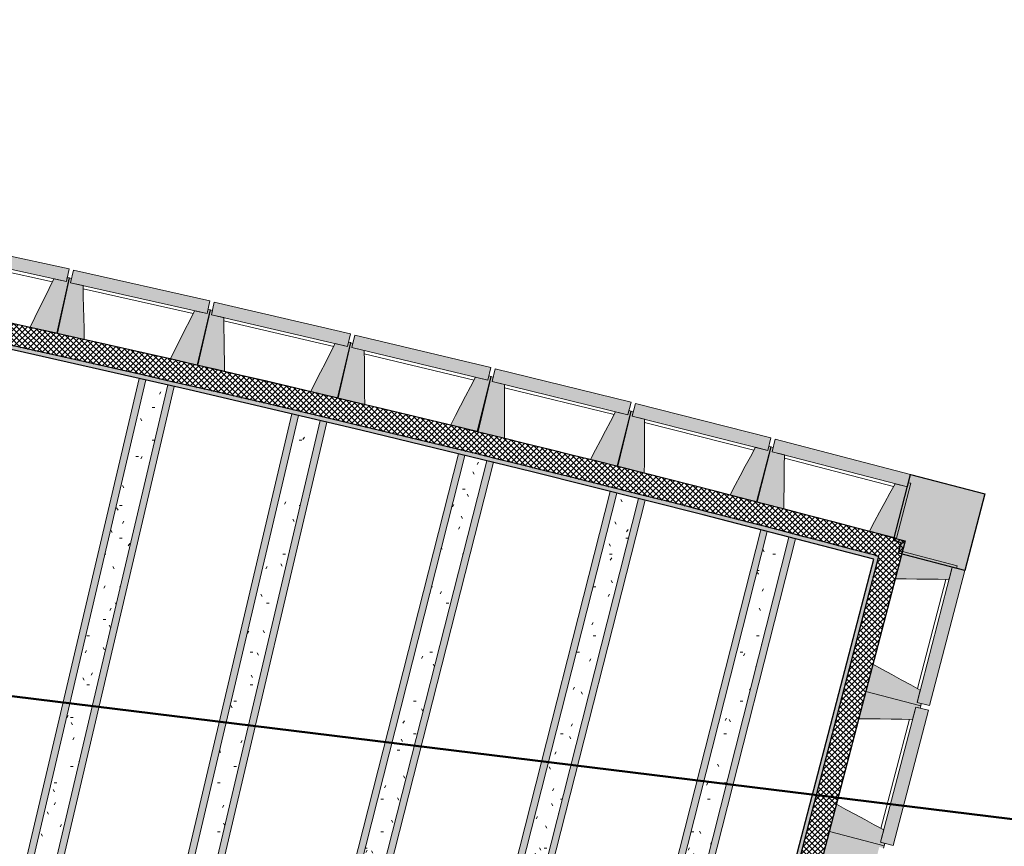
# Model space of a CAD drawing. Header units: centimetres. Extents: x -3137 to 8943, y -3619 to 550.
# Tile 47 of 47: x 7690 to 8303, y -2061 to -1547. Entities that reach past the tile are written whole.
import ezdxf

# ---------------------------------------------------------------- set-up
doc = ezdxf.new("R2010")
doc.units = ezdxf.units.CM
for name, color, linetype, lineweight in [('0-1', 7, 'Continuous', 5), ('ANNOTATIONS-6', 7, 'Continuous', 18), ('ANNOTATIONS-7', 7, 'Continuous', 50), ('HACHURE_C-5', 7, 'Continuous', 18), ('MUR', 7, 'Continuous', 25), ('MUR_C', 7, 'Continuous', 25), ('OSSATURE', 7, 'Continuous', 18), ('OSSATURE_C', 7, 'Continuous', 18)]:
    doc.layers.add(name, color=color, linetype=linetype, lineweight=lineweight)
for name, color, linetype, lineweight, true_color in [('HACHURE-1', 7, 'Continuous', 25, 0x787878), ('HACHURE_C-3', 7, 'Continuous', 5, 0xdadada), ('HACHURE_C-4', 7, 'Continuous', 25, 0xdadada), ('MUR-1', 5, 'Continuous', 25, 0x0000ff), ('OSSATURE-4', 7, 'Continuous', 5, 0x787878)]:
    doc.layers.add(name, color=color, linetype=linetype, lineweight=lineweight, true_color=true_color)
pattern_1 = [(45, (0, 0), (-1.767767, 1.767767), []), (135, (0, 0), (-1.767767, -1.767767), [])]
pattern_2 = [(0, (0, 0), (40.64, 10.16), [1.676, -28.804, 1.676, -28.804, -162.56]), (0, (0, 0), (40.64, 10.16), [-60.96, 1.676, -59.284, 1.676, -28.804, -71.12]), (0, (0, 0), (40.64, 10.16), [-152.4, 1.676, -18.644, 1.676, -49.124]), (120, (15.24, 5.08), (-29.118818, 30.115272), [1.676, -28.804, 1.676, -28.804, -162.56]), (120, (15.24, 5.08), (-29.118818, 30.115272), [-60.96, 1.676, -59.284, 1.676, -28.804, -71.12]), (120, (15.24, 5.08), (-29.118818, 30.115272), [-152.4, 1.676, -18.644, 1.676, -49.124]), (240, (20.32, 25.4), (-11.521182, -40.275272), [1.676, -28.804, 1.676, -28.804, -162.56]), (240, (20.32, 25.4), (-11.521182, -40.275272), [-60.96, 1.676, -59.284, 1.676, -28.804, -71.12]), (240, (20.32, 25.4), (-11.521182, -40.275272), [-152.4, 1.676, -18.644, 1.676, -49.124])]

# ---------------------------------------------------------------- blocks, each defined once
blk = doc.blocks.new('B02_ARC_rvt-3-DDDD_AAA_NNNN_CCC_1_50_N0_Faux plafonds')
at = {"layer": 'HACHURE_C-3'}
blk.add_hatch(color=256, dxfattribs=at).paths.add_polyline_path([(1229.71, -2466.09), (1382.28, -1880.79), (1379.86, -1880.15), (1227.3, -2465.44), (1228.51, -2465.76)])
at = {"layer": 'HACHURE_C-4'}
h = blk.add_hatch(color=256, dxfattribs=at)
h.paths.add_polyline_path([(1379.23, -1882.57), (1379.86, -1880.15), (1262.66, -1849.7), (1145.2, -1820.28), (1027.48, -1791.89), (909.52, -1764.54), (791.32, -1738.24), (672.89, -1712.98), (554.25, -1688.76), (435.4, -1665.59), (434.93, -1668.05), (490.05, -1678.67), (524.03, -1685.32), (631.6, -1706.98), (741.25, -1729.99), (846.19, -1752.88), (953.21, -1777.11), (1065.2, -1803.46), (1166.64, -1828.14), (1273.04, -1854.93), (1369.94, -1880.15)])
h.paths.add_polyline_path([(433.7, -1667.82), (434.17, -1665.36), (433.87, -1665.33), (433.39, -1667.76), (433.54, -1667.79)])
at = {"layer": 'HACHURE_C-5'}
h = blk.add_hatch(dxfattribs=at)
h.set_pattern_fill('FP_43', color=256, style=0, pattern_type=2)
h.set_pattern_definition(pattern_1)
h.paths.add_polyline_path([(1382.28, -1880.79), (1385.68, -1867.73), (1379.86, -1866.21), (1262.66, -1835.78), (1145.2, -1806.39), (1027.48, -1778.03), (909.52, -1750.71), (791.32, -1724.43), (672.89, -1699.2), (554.25, -1675), (436.49, -1652.06), (433.87, -1665.3), (436.49, -1665.81), (555.64, -1689.05), (674.57, -1713.34), (793.29, -1738.68), (911.78, -1765.07), (1030.03, -1792.5), (1148.03, -1820.99), (1265.78, -1850.51), (1381.07, -1880.47)])
h = blk.add_hatch(dxfattribs=at)
h.set_pattern_fill('FP_43', color=256, style=0, pattern_type=2)
h.set_pattern_definition(pattern_1)
h.paths.add_polyline_path([(1239.45, -2482.27), (1398.73, -1871.19), (1385.68, -1867.73), (1226.39, -2478.86), (1235.6, -2481.26)])
at = {"layer": 'ANNOTATIONS-6'}
for p, q in [((1374.67, -1963.52), (1373.91, -1966.42)), ((1373.91, -1966.42), (1374.67, -1963.52)), ((1351.96, -2050.61), (1351.21, -2053.51)), ((1351.21, -2053.51), (1351.96, -2050.61))]:
    blk.add_line(p, q, dxfattribs=at)
at = {"layer": 'MUR_C'}
for p, q in [((1398.73, -1871.19), (1239.45, -2482.27)), ((1227.93, -2463.02), (1379.23, -1882.57)), ((1229.71, -2466.09), (1382.28, -1880.79))]:
    blk.add_line(p, q, dxfattribs=at)
at = {"layer": 'MUR_C', "flags": 128}
for points in [[(1379.23, -1882.57), (1273.04, -1854.93), (1166.64, -1828.14), (1060.03, -1802.2), (953.21, -1777.11), (846.19, -1752.88), (738.99, -1729.5), (631.6, -1706.98), (524.03, -1685.32)], [(1383.27, -1867.09), (1384.47, -1867.41), (1385.68, -1867.73)], [(1385.68, -1867.73), (1392.21, -1869.46), (1398.73, -1871.19)], [(1379.86, -1880.15), (1381.07, -1880.47), (1382.28, -1880.79)]]:
    blk.add_lwpolyline(points, dxfattribs=at)
at = {"layer": 'MUR_C'}
for radius, start, end in [(13744.31, 75.180034, 79.228198), (13730.81, 75.179827, 79.222138)]:
    blk.add_arc((-2132.29, -15154.19), radius, start, end, dxfattribs=at)
blk = doc.blocks.new('Murs 3 - Murs 1-3190398-DDDD_AAA_NNNN_CCC_1_50_N0_Faux plafonds')
at = {"layer": 'HACHURE-1'}
blk.add_hatch(color=256, dxfattribs=at).paths.add_polyline_path([(1435.88, -1889.57), (1448.32, -1841.83), (1402.15, -1829.83), (1391.43, -1871.07), (1396.33, -1872.34), (1394.64, -1878.82), (1407.65, -1882.21)])
at = {"layer": 'MUR'}
blk.add_line((1391.87, -1869.37), (1391.94, -1869.1), dxfattribs=at)
blk.add_line((1391.87, -1869.37), (1391.94, -1869.1), dxfattribs=at)
at = {"layer": 'MUR_C'}
for p, q in [((1391.43, -1871.07), (1402.15, -1829.83)), ((1402.15, -1829.83), (1448.32, -1841.83)), ((1448.32, -1841.83), (1435.88, -1889.57)), ((1396.33, -1872.34), (1391.43, -1871.07)), ((1394.64, -1878.82), (1396.33, -1872.34)), ((1435.88, -1889.57), (1394.64, -1878.82))]:
    blk.add_line(p, q, dxfattribs=at)
blk = doc.blocks.new('B02_DC_STR_rvt-3-DDDD_AAA_NNNN_CCC_1_50_N0_Faux plafonds')
at = {"layer": 'ANNOTATIONS-6'}
h = blk.add_hatch(dxfattribs=at)
h.set_pattern_fill('FP_119', color=256, style=0, pattern_type=2)
h.set_pattern_definition([(70.219, (1283.317, -301.355), (11.3408913, 37.5198827), [1.382, -23.752, 1.382, -157.799]), (70.219, (1283.317, -301.355), (11.3408913, 37.5198827), [-26.516, -23.752, 1.382, -48.886, -83.78]), (70.219, (1283.317, -301.355), (11.3408913, 37.5198827), [-100.536, 1.382, -23.752, 1.382, -57.264]), (70.219, (1283.317, -301.355), (11.3408913, 37.5198827), [-127.052, -15.374, 1.382, -40.508]), (138.786, (1287.57, -286.537), (-8.125974, -4.85343), [0.31095, -5.343, 0.31095, -35.495]), (138.786, (1287.57, -286.537), (-8.125974, -4.85343), [-5.965, -5.343, 0.31095, -10.996, -18.845]), (138.786, (1287.57, -286.537), (-8.125974, -4.85343), [-22.614, 0.31095, -5.343, 0.31095, -12.881]), (138.786, (1287.57, -286.537), (-8.125974, -4.85343), [-28.579, -3.458, 0.31095, -9.112]), (261.17, (1288.988, -270.625), (-3.2145457, -32.666718), [1.524, -26.181, 1.524, -173.937]), (261.17, (1288.988, -270.625), (-3.2145457, -32.666718), [-29.228, -26.181, 1.524, -53.885, -92.348]), (261.17, (1288.988, -270.625), (-3.2145457, -32.666718), [-110.817, 1.524, -26.181, 1.524, -63.12]), (261.17, (1288.988, -270.625), (-3.2145457, -32.666718), [-140.045, -16.946, 1.524, -44.65])])
h.paths.add_polyline_path([(785.49, -2370.67), (926.3, -1771.02), (922.24, -1770.1), (781.42, -2369.76), (785.46, -2370.66)])
h.paths.add_polyline_path([(929.97, -1755.43), (929.98, -1755.35), (926.2, -1754.55)])
h = blk.add_hatch(dxfattribs=at)
h.set_pattern_fill('FP_102', color=256, style=0, pattern_type=2)
h.set_pattern_definition(pattern_2)
h.paths.add_polyline_path([(799.16, -2373.72), (939.96, -1774.11), (926.3, -1771.02), (785.49, -2370.67)])
h.paths.add_polyline_path([(943.6, -1758.59), (943.64, -1758.43), (929.98, -1755.35), (929.97, -1755.43), (941.65, -1758.14)])
h = blk.add_hatch(dxfattribs=at)
h.set_pattern_fill('FP_120', color=256, style=0, pattern_type=2)
h.set_pattern_definition([(70.219, (1205.266, -283.027), (11.3408913, 37.5198827), [1.382, -23.752, 1.382, -157.799]), (70.219, (1205.266, -283.027), (11.3408913, 37.5198827), [-26.516, -23.752, 1.382, -48.886, -83.78]), (70.219, (1205.266, -283.027), (11.3408913, 37.5198827), [-100.536, 1.382, -23.752, 1.382, -57.264]), (70.219, (1205.266, -283.027), (11.3408913, 37.5198827), [-127.052, -15.374, 1.382, -40.508]), (138.786, (1209.519, -268.209), (-8.125974, -4.85343), [0.31095, -5.343, 0.31095, -35.495]), (138.786, (1209.519, -268.209), (-8.125974, -4.85343), [-5.965, -5.343, 0.31095, -10.996, -18.845]), (138.786, (1209.519, -268.209), (-8.125974, -4.85343), [-22.614, 0.31095, -5.343, 0.31095, -12.881]), (138.786, (1209.519, -268.209), (-8.125974, -4.85343), [-28.579, -3.458, 0.31095, -9.112]), (261.17, (1210.936, -252.296), (-3.2145457, -32.666718), [1.524, -26.181, 1.524, -173.937]), (261.17, (1210.936, -252.296), (-3.2145457, -32.666718), [-29.228, -26.181, 1.524, -53.885, -92.348]), (261.17, (1210.936, -252.296), (-3.2145457, -32.666718), [-110.817, 1.524, -26.181, 1.524, -63.12]), (261.17, (1210.936, -252.296), (-3.2145457, -32.666718), [-140.045, -16.946, 1.524, -44.65])])
h.paths.add_polyline_path([(803.22, -2374.62), (944.02, -1775.03), (939.96, -1774.11), (799.19, -2373.72), (802.2, -2374.39)])
h.paths.add_polyline_path([(947.66, -1759.53), (947.67, -1759.34), (943.64, -1758.43), (943.6, -1758.59), (944.66, -1758.83)])
h = blk.add_hatch(dxfattribs=at)
h.set_pattern_fill('FP_121', color=256, style=0, pattern_type=2)
h.set_pattern_definition([(70.204, (1376.229, -323.97), (11.3583528, 37.5322304), [1.383, -23.77, 1.383, -23.77, -134.152]), (70.204, (1376.229, -323.97), (11.3583528, 37.5322304), [-50.307, 1.383, -48.924, 1.383, -23.77, -58.691]), (70.204, (1376.229, -323.97), (11.3583528, 37.5322304), [-125.767, 1.383, -15.386, 1.383, -40.539]), (139.072, (1380.488, -309.148), (-8.13767, -4.895788), [0.31007, -5.328, 0.31007, -35.395]), (139.072, (1380.488, -309.148), (-8.13767, -4.895788), [-5.948, -5.328, 0.31007, -10.965, -18.792]), (139.072, (1380.488, -309.148), (-8.13767, -4.895788), [-22.551, 0.31007, -5.328, 0.31007, -12.844]), (139.072, (1380.488, -309.148), (-8.13767, -4.895788), [-28.498, -3.448, 0.31007, -9.086]), (261.151, (1381.908, -293.251), (-3.2197752, -32.6361612), [1.523, -26.167, 1.523, -26.167, -147.679]), (261.151, (1381.908, -293.251), (-3.2197752, -32.6361612), [-55.38, 1.523, -53.857, 1.523, -26.167, -64.61]), (261.151, (1381.908, -293.251), (-3.2197752, -32.6361612), [-138.449, 1.523, -16.937, 1.523, -44.627])])
h.paths.add_polyline_path([(880.15, -2392.36), (1021.22, -1793.08), (1017.17, -1792.13), (876.09, -2391.41), (880.12, -2392.35)])
h.paths.add_polyline_path([(1024.91, -1777.43), (1024.92, -1777.37), (1020.86, -1776.42), (1020.85, -1776.49), (1023.51, -1777.11)])
h = blk.add_hatch(dxfattribs=at)
h.set_pattern_fill('FP_105', color=256, style=0, pattern_type=2)
h.set_pattern_definition(pattern_2)
h.paths.add_polyline_path([(893.79, -2395.53), (1034.85, -1796.29), (1021.22, -1793.08), (880.15, -2392.36)])
h.paths.add_polyline_path([(1038.53, -1780.67), (1038.56, -1780.53), (1024.92, -1777.37), (1024.91, -1777.43), (1034.98, -1779.81), (1038.02, -1780.55)])
h = blk.add_hatch(dxfattribs=at)
h.set_pattern_fill('FP_122', color=256, style=0, pattern_type=2)
h.set_pattern_definition([(70.204, (1298.187, -305.599), (11.3583528, 37.5322304), [1.383, -23.77, 1.383, -23.77, -134.152]), (70.204, (1298.187, -305.599), (11.3583528, 37.5322304), [-50.307, 1.383, -48.924, 1.383, -23.77, -58.691]), (70.204, (1298.187, -305.599), (11.3583528, 37.5322304), [-125.767, 1.383, -15.386, 1.383, -40.539]), (139.072, (1302.447, -290.777), (-8.13767, -4.895788), [0.31007, -5.328, 0.31007, -35.395]), (139.072, (1302.447, -290.777), (-8.13767, -4.895788), [-5.948, -5.328, 0.31007, -10.965, -18.792]), (139.072, (1302.447, -290.777), (-8.13767, -4.895788), [-22.551, 0.31007, -5.328, 0.31007, -12.844]), (139.072, (1302.447, -290.777), (-8.13767, -4.895788), [-28.498, -3.448, 0.31007, -9.086]), (261.151, (1303.866, -274.88), (-3.2197752, -32.6361612), [1.523, -26.167, 1.523, -26.167, -147.679]), (261.151, (1303.866, -274.88), (-3.2197752, -32.6361612), [-55.38, 1.523, -53.857, 1.523, -26.167, -64.61]), (261.151, (1303.866, -274.88), (-3.2197752, -32.6361612), [-138.449, 1.523, -16.937, 1.523, -44.627])])
h.paths.add_polyline_path([(897.84, -2396.48), (1038.91, -1797.24), (1034.85, -1796.29), (893.82, -2395.54), (896.81, -2396.24)])
h.paths.add_polyline_path([(1042.58, -1781.65), (1042.62, -1781.48), (1038.56, -1780.53), (1038.53, -1780.67)])
h = blk.add_hatch(dxfattribs=at)
h.set_pattern_fill('FP_123', color=256, style=0, pattern_type=2)
h.set_pattern_definition([(69.67, (1495.797, -380.162), (11.9224203, 37.871987), [1.416, -24.321, 1.416, -24.321, -137.263]), (69.67, (1495.797, -380.162), (11.9224203, 37.871987), [-51.474, 1.416, -50.058, 1.416, -24.321, -60.053]), (69.67, (1495.797, -380.162), (11.9224203, 37.871987), [-128.684, 1.416, -15.742, 1.416, -41.479]), (148.632, (1500.268, -365.248), (-8.542253, -6.17969), [0.28799, -4.948, 0.28799, -32.874]), (148.632, (1500.268, -365.248), (-8.542253, -6.17969), [-5.524, -4.948, 0.28799, -10.184, -17.454]), (148.632, (1500.268, -365.248), (-8.542253, -6.17969), [-20.945, 0.28799, -4.948, 0.28799, -11.93]), (148.632, (1500.268, -365.248), (-8.542253, -6.17969), [-26.469, -3.203, 0.28799, -8.439]), (260.549, (1501.758, -349.838), (-3.3798633, -31.6921901), [1.498, -25.731, 1.498, -25.731, -145.22]), (260.549, (1501.758, -349.838), (-3.3798633, -31.6921901), [-54.458, 1.498, -52.96, 1.498, -25.731, -63.534]), (260.549, (1501.758, -349.838), (-3.3798633, -31.6921901), [-136.144, 1.498, -16.655, 1.498, -43.884])])
h.paths.add_polyline_path([(973.25, -2414.55), (1124.87, -1817.98), (1120.82, -1816.99), (969.2, -2413.57), (973.22, -2414.54)])
h.paths.add_polyline_path([(1128.82, -1802.44), (1128.87, -1802.24), (1124.82, -1801.27), (1124.77, -1801.46), (1125.24, -1801.58)])
h = blk.add_hatch(dxfattribs=at)
h.set_pattern_fill('FP_105', color=256, style=0, pattern_type=2)
h.set_pattern_definition(pattern_2)
h.paths.add_polyline_path([(986.86, -2417.86), (1138.48, -1821.29), (1124.87, -1817.98), (973.25, -2414.55)])
h.paths.add_polyline_path([(1142.43, -1805.72), (1142.44, -1805.71), (1133.99, -1803.63), (1133.99, -1803.53), (1132.57, -1803.13), (1132.56, -1803.02), (1131.55, -1802.78), (1131.53, -1802.88), (1128.87, -1802.24), (1128.82, -1802.44), (1134.01, -1803.69)])
h = blk.add_hatch(dxfattribs=at)
h.set_pattern_fill('FP_124', color=256, style=0, pattern_type=2)
h.set_pattern_definition([(69.67, (1418.093, -360.413), (11.9224203, 37.871987), [1.416, -24.321, 1.416, -24.321, -137.263]), (69.67, (1418.093, -360.413), (11.9224203, 37.871987), [-51.474, 1.416, -50.058, 1.416, -24.321, -60.053]), (69.67, (1418.093, -360.413), (11.9224203, 37.871987), [-128.684, 1.416, -15.742, 1.416, -41.479]), (148.632, (1422.564, -345.499), (-8.542253, -6.17969), [0.28799, -4.948, 0.28799, -32.874]), (148.632, (1422.564, -345.499), (-8.542253, -6.17969), [-5.524, -4.948, 0.28799, -10.184, -17.454]), (148.632, (1422.564, -345.499), (-8.542253, -6.17969), [-20.945, 0.28799, -4.948, 0.28799, -11.93]), (148.632, (1422.564, -345.499), (-8.542253, -6.17969), [-26.469, -3.203, 0.28799, -8.439]), (260.549, (1424.054, -330.09), (-3.3798633, -31.6921901), [1.498, -25.731, 1.498, -25.731, -145.22]), (260.549, (1424.054, -330.09), (-3.3798633, -31.6921901), [-54.458, 1.498, -52.96, 1.498, -25.731, -63.534]), (260.549, (1424.054, -330.09), (-3.3798633, -31.6921901), [-136.144, 1.498, -16.655, 1.498, -43.884])])
h.paths.add_polyline_path([(990.9, -2418.85), (1142.53, -1822.27), (1138.48, -1821.29), (986.86, -2417.86), (990.87, -2418.84)])
h = blk.add_hatch(dxfattribs=at)
h.set_pattern_fill('FP_125', color=256, style=0, pattern_type=2)
h.set_pattern_definition([(69.673, (1587.478, -403.309), (11.9193952, 37.869798), [1.415, -24.319, 1.415, -161.567]), (69.673, (1587.478, -403.309), (11.9193952, 37.869798), [-27.149, -24.319, 1.415, -50.053, -85.78]), (69.673, (1587.478, -403.309), (11.9193952, 37.869798), [-102.936, 1.415, -24.319, 1.415, -58.631]), (69.673, (1587.478, -403.309), (11.9193952, 37.869798), [-130.086, -15.741, 1.415, -41.475]), (148.582, (1591.948, -388.396), (-8.540105, -6.17332), [0.28807, -4.95, 0.28807, -4.95, -27.934]), (148.582, (1591.948, -388.396), (-8.540105, -6.17332), [-10.475, 0.28807, -10.187, 0.28807, -4.95, -12.221]), (148.582, (1591.948, -388.396), (-8.540105, -6.17332), [-26.188, 0.28807, -3.204, 0.28807, -8.441]), (260.553, (1593.438, -372.984), (-3.3784715, -31.6973582), [1.498, -25.733, 1.498, -170.966]), (260.553, (1593.438, -372.984), (-3.3784715, -31.6973582), [-28.729, -25.733, 1.498, -52.965, -90.77]), (260.553, (1593.438, -372.984), (-3.3784715, -31.6973582), [-108.924, 1.498, -25.733, 1.498, -62.042]), (260.553, (1593.438, -372.984), (-3.3784715, -31.6973582), [-137.653, -16.656, 1.498, -43.887])])
h.paths.add_polyline_path([(1067.77, -2437.97), (1067.74, -2437.96), (1067.74, -2437.96)])
h.paths.add_polyline_path([(1071.71, -2422.46), (1219.33, -1841.41), (1215.29, -1840.39), (1067.67, -2421.43), (1071.57, -2422.42)])
h.paths.add_polyline_path([(1223.27, -1825.91), (1223.3, -1825.79), (1220.92, -1825.19), (1220.92, -1825.09), (1219.5, -1824.68), (1219.49, -1824.57), (1219.32, -1824.53), (1219.23, -1824.9), (1220.95, -1825.33)])
h = blk.add_hatch(dxfattribs=at)
h.set_pattern_fill('FP_105', color=256, style=0, pattern_type=2)
h.set_pattern_definition(pattern_2)
h.paths.add_polyline_path([(1081.34, -2441.41), (1081.34, -2441.4), (1074.33, -2439.63)])
h.paths.add_polyline_path([(1085.28, -2425.9), (1232.91, -1844.83), (1219.33, -1841.41), (1071.71, -2422.46)])
h.paths.add_polyline_path([(1236.85, -1829.31), (1236.87, -1829.22), (1223.3, -1825.79), (1223.27, -1825.91), (1236.22, -1829.16)])
h = blk.add_hatch(dxfattribs=at)
h.set_pattern_fill('FP_126', color=256, style=0, pattern_type=2)
h.set_pattern_definition([(69.673, (1509.772, -383.568), (11.9193952, 37.869798), [1.415, -24.319, 1.415, -161.567]), (69.673, (1509.772, -383.568), (11.9193952, 37.869798), [-27.149, -24.319, 1.415, -50.053, -85.78]), (69.673, (1509.772, -383.568), (11.9193952, 37.869798), [-102.936, 1.415, -24.319, 1.415, -58.631]), (69.673, (1509.772, -383.568), (11.9193952, 37.869798), [-130.086, -15.741, 1.415, -41.475]), (148.582, (1514.242, -368.654), (-8.540105, -6.17332), [0.28807, -4.95, 0.28807, -4.95, -27.934]), (148.582, (1514.242, -368.654), (-8.540105, -6.17332), [-10.475, 0.28807, -10.187, 0.28807, -4.95, -12.221]), (148.582, (1514.242, -368.654), (-8.540105, -6.17332), [-26.188, 0.28807, -3.204, 0.28807, -8.441]), (260.553, (1515.732, -353.243), (-3.3784715, -31.6973582), [1.498, -25.733, 1.498, -170.966]), (260.553, (1515.732, -353.243), (-3.3784715, -31.6973582), [-28.729, -25.733, 1.498, -52.965, -90.77]), (260.553, (1515.732, -353.243), (-3.3784715, -31.6973582), [-108.924, 1.498, -25.733, 1.498, -62.042]), (260.553, (1515.732, -353.243), (-3.3784715, -31.6973582), [-137.653, -16.656, 1.498, -43.887])])
h.paths.add_polyline_path([(1085.38, -2442.43), (1085.35, -2442.42), (1085.35, -2442.42)])
h.paths.add_polyline_path([(1089.32, -2426.92), (1236.95, -1845.84), (1232.91, -1844.83), (1085.28, -2425.9), (1089.19, -2426.89)])
h.paths.add_polyline_path([(1240.89, -1830.33), (1240.91, -1830.24), (1236.87, -1829.22), (1236.86, -1829.32)])
h = blk.add_hatch(dxfattribs=at)
h.set_pattern_fill('FP_127', color=256, style=0, pattern_type=2)
h.set_pattern_definition([(69.688, (1678.099, -425.496), (11.9047242, 37.8629484), [1.415, -24.305, 1.415, -161.477]), (69.688, (1678.099, -425.496), (11.9047242, 37.8629484), [-27.134, -24.305, 1.415, -50.025, -85.732]), (69.688, (1678.099, -425.496), (11.9047242, 37.8629484), [-102.879, 1.415, -24.305, 1.415, -58.598]), (69.688, (1678.099, -425.496), (11.9047242, 37.8629484), [-130.013, -15.732, 1.415, -41.452]), (148.323, (1682.563, -410.585), (-8.52941, -6.140794), [0.28851, -4.957, 0.28851, -32.933]), (148.323, (1682.563, -410.585), (-8.52941, -6.140794), [-5.534, -4.957, 0.28851, -10.203, -17.485]), (148.323, (1682.563, -410.585), (-8.52941, -6.140794), [-20.982, 0.28851, -4.957, 0.28851, -11.951]), (148.323, (1682.563, -410.585), (-8.52941, -6.140794), [-26.516, -3.209, 0.28851, -8.454]), (260.569, (1684.051, -395.161), (-3.3745389, -31.7218121), [1.498, -25.745, 1.498, -171.042]), (260.569, (1684.051, -395.161), (-3.3745389, -31.7218121), [-28.742, -25.745, 1.498, -52.988, -90.811]), (260.569, (1684.051, -395.161), (-3.3745389, -31.7218121), [-108.973, 1.498, -25.745, 1.498, -62.069]), (260.569, (1684.051, -395.161), (-3.3745389, -31.7218121), [-137.714, -16.664, 1.498, -43.907])])
h.paths.add_polyline_path([(1165.52, -2446.58), (1312.91, -1865.31), (1308.87, -1864.26), (1161.49, -2445.52), (1161.62, -2445.56)])
h.paths.add_polyline_path([(1316.83, -1849.83), (1316.86, -1849.69), (1312.83, -1848.64), (1312.8, -1848.78), (1316.82, -1849.82)])
h = blk.add_hatch(dxfattribs=at)
h.set_pattern_fill('FP_66', color=256, style=0, pattern_type=2)
h.set_pattern_definition(pattern_2)
h.paths.add_polyline_path([(1179.06, -2450.15), (1326.46, -1868.84), (1312.91, -1865.31), (1165.52, -2446.58), (1178.25, -2449.94)])
h.paths.add_polyline_path([(1330.38, -1853.35), (1330.42, -1853.21), (1316.87, -1849.7), (1316.83, -1849.83), (1323.3, -1851.51)])
h = blk.add_hatch(dxfattribs=at)
h.set_pattern_fill('FP_128', color=256, style=0, pattern_type=2)
h.set_pattern_definition([(69.688, (1600.384, -405.791), (11.9047242, 37.8629484), [1.415, -24.305, 1.415, -161.477]), (69.688, (1600.384, -405.791), (11.9047242, 37.8629484), [-27.134, -24.305, 1.415, -50.025, -85.732]), (69.688, (1600.384, -405.791), (11.9047242, 37.8629484), [-102.879, 1.415, -24.305, 1.415, -58.598]), (69.688, (1600.384, -405.791), (11.9047242, 37.8629484), [-130.013, -15.732, 1.415, -41.452]), (148.323, (1604.848, -390.88), (-8.52941, -6.140794), [0.28851, -4.957, 0.28851, -4.957, -27.976]), (148.323, (1604.848, -390.88), (-8.52941, -6.140794), [-10.491, 0.28851, -10.203, 0.28851, -4.957, -12.24]), (148.323, (1604.848, -390.88), (-8.52941, -6.140794), [-26.228, 0.28851, -3.209, 0.28851, -8.454]), (260.569, (1606.336, -375.455), (-3.3745389, -31.7218121), [1.498, -25.745, 1.498, -171.042]), (260.569, (1606.336, -375.455), (-3.3745389, -31.7218121), [-28.742, -25.745, 1.498, -52.988, -90.811]), (260.569, (1606.336, -375.455), (-3.3745389, -31.7218121), [-108.973, 1.498, -25.745, 1.498, -62.069]), (260.569, (1606.336, -375.455), (-3.3745389, -31.7218121), [-137.714, -16.664, 1.498, -43.907])])
h.paths.add_polyline_path([(1183.09, -2451.21), (1330.49, -1869.89), (1326.46, -1868.84), (1179.06, -2450.15), (1179.2, -2450.19)])
h.paths.add_polyline_path([(1334.42, -1854.4), (1334.45, -1854.26), (1330.42, -1853.21), (1330.38, -1853.35)])
at = {"layer": 'OSSATURE-4'}
for points in [[(876.86, -1709.8), (878.59, -1701.92), (793.59, -1683.34), (791.87, -1691.22), (871.38, -1708.6)], [(964.41, -1729.68), (966.19, -1721.81), (881.32, -1702.68), (879.54, -1710.55), (958.73, -1728.4)], [(871.38, -1741.88), (878.91, -1707.44), (877.45, -1707.12), (876.86, -1709.8), (869.12, -1708.11), (854.29, -1738.15), (863.19, -1740.09)], [(888, -1745.79), (887.27, -1712.29), (879.54, -1710.55), (880.15, -1707.87), (878.68, -1707.54), (870.93, -1741.94), (887.85, -1745.75)], [(958.73, -1761.73), (966.48, -1727.34), (965.02, -1727.01), (964.41, -1729.68), (956.68, -1727.94), (941.65, -1757.88), (950.67, -1759.92)], [(975.32, -1765.74), (974.81, -1732.24), (967.09, -1730.45), (967.71, -1727.78), (966.25, -1727.44), (958.27, -1761.78), (975.21, -1765.72)], [(1051.83, -1750.14), (1053.66, -1742.28), (968.91, -1722.59), (967.09, -1730.45), (1045.94, -1748.77)], [(1139.12, -1771.16), (1140.99, -1763.31), (1056.38, -1743.08), (1054.5, -1750.92), (1133.01, -1769.7)], [(1045.94, -1782.15), (1053.91, -1747.81), (1052.45, -1747.47), (1051.83, -1750.14), (1044.11, -1748.34), (1028.89, -1778.19), (1038.02, -1780.31)], [(1062.5, -1786.27), (1062.21, -1752.77), (1054.5, -1750.92), (1055.14, -1748.26), (1053.68, -1747.91), (1045.48, -1782.2), (1062.44, -1786.25)], [(1226.26, -1792.75), (1228.19, -1784.92), (1143.71, -1764.13), (1141.78, -1771.96), (1219.95, -1791.2)], [(1133.01, -1803.13), (1141.21, -1768.84), (1139.75, -1768.49), (1139.12, -1771.16), (1131.41, -1769.32), (1115.99, -1799.06), (1125.24, -1801.27)], [(1149.55, -1807.36), (1149.48, -1773.86), (1141.78, -1771.96), (1142.44, -1769.3), (1140.98, -1768.94), (1132.56, -1803.18), (1133.69, -1803.46)], [(1313.27, -1814.91), (1315.24, -1807.09), (1230.9, -1785.75), (1228.92, -1793.57), (1306.75, -1813.26)], [(1219.95, -1824.68), (1228.37, -1790.45), (1226.92, -1790.09), (1226.26, -1792.75), (1218.57, -1790.86), (1202.96, -1820.5), (1212.32, -1822.81)], [(1236.46, -1829.02), (1236.55, -1795.5), (1228.92, -1793.57), (1229.59, -1790.91), (1228.14, -1790.55), (1219.49, -1824.73), (1235.6, -1828.8)], [(1306.75, -1846.8), (1315.39, -1812.62), (1313.94, -1812.25), (1313.27, -1814.91), (1305.58, -1812.97), (1289.78, -1842.51), (1299.26, -1844.91)], [(1323.23, -1851.24), (1323.59, -1817.74), (1315.92, -1815.75), (1316.61, -1813.09), (1315.16, -1812.72), (1306.29, -1846.84), (1315.92, -1849.34)], [(1400.12, -1837.63), (1402.15, -1829.83), (1317.95, -1807.94), (1315.92, -1815.75), (1393.39, -1835.88)], [(1393.39, -1869.48), (1402.26, -1835.36), (1400.81, -1834.98), (1400.12, -1837.63), (1392.45, -1835.64), (1376.46, -1865.08), (1386.06, -1867.57)], [(1426.07, -1895.2), (1428.07, -1887.54), (1430.73, -1888.23), (1431.11, -1886.78), (1396.99, -1877.88), (1392.57, -1894.82), (1419.37, -1895.13)], [(1413.93, -1973.76), (1435.88, -1889.57), (1428.07, -1887.54), (1406.13, -1971.72), (1412.67, -1973.43)], [(1408.4, -1973.87), (1408.78, -1972.41), (1406.13, -1971.72), (1408.13, -1964.06), (1378.7, -1948.04), (1374.29, -1964.97), (1407.65, -1973.67)], [(1403.37, -1982.29), (1405.37, -1974.63), (1408.03, -1975.32), (1408.4, -1973.87), (1374.29, -1964.97), (1369.87, -1981.91), (1396.67, -1982.22)], [(1391.23, -2060.85), (1413.18, -1976.66), (1405.37, -1974.63), (1383.43, -2058.81), (1386.08, -2059.5)], [(1385.7, -2060.96), (1386.08, -2059.5), (1383.43, -2058.81), (1385.43, -2051.15), (1356, -2035.13), (1351.59, -2052.06), (1385.43, -2060.88)], [(1380.67, -2069.38), (1382.67, -2061.72), (1385.32, -2062.41), (1385.7, -2060.96), (1351.59, -2052.06), (1347.17, -2069), (1373.97, -2069.31)]]:
    blk.add_hatch(color=256, dxfattribs=at).paths.add_polyline_path(points)
at = {"layer": 'ANNOTATIONS-6'}
for p, q in [((929.98, -1755.35), (929.97, -1755.43)), ((943.64, -1758.43), (943.6, -1758.59)), ((947.66, -1759.53), (947.71, -1759.34)), ((922.24, -1770.1), (781.42, -2369.76)), ((926.3, -1771.02), (785.49, -2370.67)), ((939.96, -1774.11), (799.16, -2373.72)), ((803.22, -2374.62), (944.02, -1775.03)), ((1020.86, -1776.42), (1020.85, -1776.49)), ((1024.92, -1777.37), (1024.91, -1777.43)), ((1038.56, -1780.53), (1038.53, -1780.67)), ((1042.58, -1781.65), (1042.62, -1781.47)), ((1017.17, -1792.13), (876.09, -2391.41)), ((1021.22, -1793.08), (880.15, -2392.36)), ((1034.85, -1796.29), (893.79, -2395.53)), ((897.84, -2396.48), (1038.91, -1797.24)), ((1124.82, -1801.26), (1124.77, -1801.46)), ((1128.87, -1802.24), (1128.82, -1802.44)), ((1120.82, -1816.99), (969.2, -2413.57)), ((1124.87, -1817.98), (973.25, -2414.55)), ((1138.48, -1821.29), (986.86, -2417.86)), ((990.9, -2418.85), (1142.53, -1822.27)), ((1219.32, -1824.53), (1219.23, -1824.9)), ((1223.3, -1825.79), (1223.27, -1825.91)), ((1236.87, -1829.22), (1236.85, -1829.31)), ((1240.89, -1830.33), (1240.91, -1830.24)), ((1215.29, -1840.39), (1067.67, -2421.43)), ((1219.33, -1841.41), (1071.71, -2422.46)), ((1232.91, -1844.83), (1085.28, -2425.9)), ((1089.32, -2426.92), (1236.95, -1845.84)), ((1312.83, -1848.64), (1312.8, -1848.78)), ((1316.87, -1849.69), (1316.83, -1849.83)), ((1330.42, -1853.21), (1330.38, -1853.35)), ((1334.42, -1854.4), (1334.45, -1854.26)), ((1308.87, -1864.26), (1161.49, -2445.52)), ((1312.91, -1865.31), (1165.52, -2446.58)), ((1326.46, -1868.84), (1179.06, -2450.15)), ((1183.09, -2451.21), (1330.49, -1869.89))]:
    blk.add_line(p, q, dxfattribs=at)
at = {"layer": 'OSSATURE'}
for p, q in [((868.24, -1709.89), (799.67, -1694.9)), ((955.79, -1729.72), (887.32, -1714.28)), ((869.9, -1741.66), (808.16, -1728.16)), ((1043.21, -1750.12), (974.84, -1734.24)), ((869.9, -1741.66), (869.92, -1741.56)), ((872.39, -1742.27), (872.37, -1742.36)), ((900.71, -1748.75), (872.37, -1742.36)), ((957.24, -1761.5), (916.96, -1752.41)), ((1130.49, -1771.09), (1062.23, -1754.76)), ((957.24, -1761.5), (957.26, -1761.4)), ((959.73, -1762.12), (959.71, -1762.22)), ((1044.45, -1781.9), (959.71, -1762.22)), ((1217.64, -1792.62), (1149.48, -1775.85)), ((1044.45, -1781.9), (1044.48, -1781.81)), ((1046.94, -1782.55), (1046.92, -1782.64)), ((1131.53, -1802.88), (1046.92, -1782.64)), ((1304.64, -1814.72), (1236.59, -1797.51)), ((1131.53, -1802.88), (1131.55, -1802.78)), ((1134.01, -1803.54), (1133.99, -1803.63)), ((1144.92, -1806.32), (1133.99, -1803.63)), ((1218.47, -1824.42), (1151.55, -1807.95)), ((1218.47, -1824.42), (1218.49, -1824.32)), ((1220.95, -1825.09), (1220.92, -1825.19)), ((1305.27, -1846.52), (1220.92, -1825.19)), ((1391.5, -1837.39), (1323.57, -1819.73)), ((1305.27, -1846.52), (1305.29, -1846.43)), ((1307.74, -1847.22), (1307.72, -1847.31)), ((1391.92, -1869.19), (1307.72, -1847.31)), ((1391.92, -1869.19), (1391.94, -1869.1)), ((1406.38, -1963.1), (1424.08, -1895.18)), ((1383.68, -2050.19), (1401.38, -1982.27))]:
    blk.add_line(p, q, dxfattribs=at)
at = {"layer": 'OSSATURE_C'}
for p, q in [((793.59, -1683.34), (878.59, -1701.92)), ((876.86, -1709.8), (791.87, -1691.22)), ((878.59, -1701.92), (876.86, -1709.8)), ((879.54, -1710.55), (881.32, -1702.68)), ((881.32, -1702.68), (966.19, -1721.81)), ((869.12, -1708.11), (876.86, -1709.8)), ((870.93, -1741.94), (878.68, -1707.54)), ((878.91, -1707.44), (871.38, -1741.88)), ((876.86, -1709.8), (877.45, -1707.12)), ((877.45, -1707.12), (878.91, -1707.44)), ((878.68, -1707.54), (880.15, -1707.87)), ((880.15, -1707.87), (879.54, -1710.55)), ((879.54, -1710.55), (887.27, -1712.29)), ((964.41, -1729.68), (879.54, -1710.55)), ((958.27, -1761.78), (966.25, -1727.44)), ((966.48, -1727.34), (958.73, -1761.73)), ((966.19, -1721.81), (964.41, -1729.68)), ((964.41, -1729.68), (965.02, -1727.01)), ((965.02, -1727.01), (966.48, -1727.34)), ((966.25, -1727.44), (967.71, -1727.78)), ((967.09, -1730.45), (968.91, -1722.59)), ((968.91, -1722.59), (1053.66, -1742.28)), ((956.68, -1727.94), (964.41, -1729.68)), ((967.71, -1727.78), (967.09, -1730.45)), ((967.09, -1730.45), (974.81, -1732.24)), ((1051.83, -1750.14), (967.09, -1730.45)), ((871.38, -1741.88), (854.29, -1738.15)), ((888, -1745.79), (870.93, -1741.94)), ((1053.66, -1742.28), (1051.83, -1750.14)), ((1054.5, -1750.92), (1056.38, -1743.08)), ((1056.38, -1743.08), (1140.99, -1763.31)), ((1044.11, -1748.34), (1051.83, -1750.14)), ((1045.48, -1782.2), (1053.68, -1747.91)), ((1053.91, -1747.81), (1045.94, -1782.15)), ((1051.83, -1750.14), (1052.45, -1747.47)), ((1052.45, -1747.47), (1053.91, -1747.81)), ((1053.68, -1747.91), (1055.14, -1748.26)), ((1055.14, -1748.26), (1054.5, -1750.92)), ((1054.5, -1750.92), (1062.21, -1752.77)), ((1139.12, -1771.16), (1054.5, -1750.92)), ((958.73, -1761.73), (941.65, -1757.88)), ((975.32, -1765.74), (958.27, -1761.78)), ((1140.99, -1763.31), (1139.12, -1771.16)), ((1141.78, -1771.96), (1143.71, -1764.13)), ((1143.71, -1764.13), (1228.19, -1784.92)), ((1131.41, -1769.32), (1139.12, -1771.16)), ((1132.56, -1803.18), (1140.98, -1768.94)), ((1141.21, -1768.84), (1133.01, -1803.13)), ((1139.12, -1771.16), (1139.75, -1768.49)), ((1139.75, -1768.49), (1141.21, -1768.84)), ((1140.98, -1768.94), (1142.44, -1769.3)), ((1142.44, -1769.3), (1141.78, -1771.96)), ((1141.78, -1771.96), (1149.48, -1773.86)), ((1226.26, -1792.75), (1141.78, -1771.96)), ((1045.94, -1782.15), (1028.89, -1778.19)), ((1062.5, -1786.27), (1045.48, -1782.2)), ((1228.19, -1784.92), (1226.26, -1792.75)), ((1228.92, -1793.57), (1230.9, -1785.75)), ((1230.9, -1785.75), (1315.24, -1807.09)), ((1218.57, -1790.86), (1226.26, -1792.75)), ((1219.49, -1824.73), (1228.14, -1790.55)), ((1228.37, -1790.45), (1219.95, -1824.68)), ((1226.26, -1792.75), (1226.92, -1790.09)), ((1226.92, -1790.09), (1228.37, -1790.45)), ((1228.14, -1790.55), (1229.59, -1790.91)), ((1229.59, -1790.91), (1228.92, -1793.57)), ((1228.92, -1793.57), (1236.6, -1795.51)), ((1313.27, -1814.91), (1228.92, -1793.57)), ((1133.01, -1803.13), (1115.99, -1799.06)), ((1149.55, -1807.36), (1132.56, -1803.18)), ((1315.24, -1807.09), (1313.27, -1814.91)), ((1305.58, -1812.97), (1313.27, -1814.91)), ((1306.29, -1846.84), (1315.16, -1812.72)), ((1315.39, -1812.62), (1306.75, -1846.8)), ((1313.27, -1814.91), (1313.94, -1812.25)), ((1313.94, -1812.25), (1315.39, -1812.62)), ((1315.16, -1812.72), (1316.61, -1813.09)), ((1315.92, -1815.75), (1317.95, -1807.94)), ((1316.61, -1813.09), (1315.92, -1815.75)), ((1317.95, -1807.94), (1402.15, -1829.83)), ((1315.92, -1815.75), (1323.59, -1817.74)), ((1400.12, -1837.63), (1315.92, -1815.75)), ((1219.95, -1824.68), (1202.96, -1820.5)), ((1236.46, -1829.02), (1219.49, -1824.73)), ((1402.15, -1829.83), (1400.12, -1837.63)), ((1392.45, -1835.64), (1400.12, -1837.63)), ((1402.26, -1835.36), (1393.39, -1869.48)), ((1400.12, -1837.63), (1400.81, -1834.98)), ((1400.81, -1834.98), (1402.26, -1835.36)), ((1306.75, -1846.8), (1289.78, -1842.51)), ((1323.23, -1851.24), (1306.29, -1846.84)), ((1393.39, -1869.48), (1376.46, -1865.08)), ((1392.57, -1894.82), (1396.99, -1877.88)), ((1396.99, -1877.88), (1431.11, -1886.78)), ((1431.11, -1886.78), (1430.73, -1888.23)), ((1406.13, -1971.72), (1428.07, -1887.54)), ((1435.88, -1889.57), (1413.93, -1973.76)), ((1428.07, -1887.54), (1426.07, -1895.2)), ((1430.73, -1888.23), (1428.07, -1887.54)), ((1428.07, -1887.54), (1435.88, -1889.57)), ((1374.29, -1964.97), (1378.7, -1948.04)), ((1369.87, -1981.91), (1374.29, -1964.97)), ((1408.4, -1973.87), (1374.29, -1964.97)), ((1374.29, -1964.97), (1408.4, -1973.87)), ((1408.13, -1964.06), (1406.13, -1971.72)), ((1406.13, -1971.72), (1408.78, -1972.41)), ((1413.93, -1973.76), (1406.13, -1971.72)), ((1408.78, -1972.41), (1408.4, -1973.87)), ((1383.43, -2058.81), (1405.37, -1974.63)), ((1413.18, -1976.66), (1391.23, -2060.85)), ((1405.37, -1974.63), (1403.37, -1982.29)), ((1408.03, -1975.32), (1405.37, -1974.63)), ((1405.37, -1974.63), (1413.18, -1976.66)), ((1408.4, -1973.87), (1408.03, -1975.32)), ((1351.59, -2052.06), (1356, -2035.13)), ((1347.17, -2069), (1351.59, -2052.06)), ((1385.7, -2060.96), (1351.59, -2052.06)), ((1351.59, -2052.06), (1385.7, -2060.96)), ((1385.43, -2051.15), (1383.43, -2058.81)), ((1383.43, -2058.81), (1386.08, -2059.5)), ((1391.23, -2060.85), (1383.43, -2058.81)), ((1385.7, -2060.96), (1385.32, -2062.41)), ((1386.08, -2059.5), (1385.7, -2060.96))]:
    blk.add_line(p, q, dxfattribs=at)
at = {"layer": 'OSSATURE_C', "flags": 128}
for points in [[(854.29, -1738.15), (857.25, -1732.14), (860.22, -1726.13), (863.19, -1720.12), (866.16, -1714.11), (869.12, -1708.11)], [(887.27, -1712.29), (887.42, -1718.99), (887.56, -1725.69), (887.71, -1732.39), (887.85, -1739.09), (888, -1745.79)], [(941.65, -1757.88), (944.66, -1751.89), (947.67, -1745.91), (950.67, -1739.92), (953.68, -1733.93), (956.68, -1727.94)], [(974.81, -1732.24), (974.91, -1738.94), (975.01, -1745.64), (975.11, -1752.34), (975.21, -1759.04), (975.32, -1765.74)], [(1028.89, -1778.19), (1031.94, -1772.22), (1034.98, -1766.25), (1038.02, -1760.28), (1041.07, -1754.31), (1044.11, -1748.34)], [(1062.21, -1752.77), (1062.27, -1759.47), (1062.33, -1766.17), (1062.38, -1772.87), (1062.44, -1779.57), (1062.5, -1786.27)], [(1115.99, -1799.06), (1119.08, -1793.11), (1122.16, -1787.16), (1125.24, -1781.21), (1128.33, -1775.27), (1131.41, -1769.32)], [(1149.48, -1773.86), (1149.49, -1780.56), (1149.51, -1787.26), (1149.52, -1793.96), (1149.53, -1800.66), (1149.55, -1807.36)], [(1202.96, -1820.5), (1206.08, -1814.57), (1209.2, -1808.64), (1212.32, -1802.71), (1215.45, -1796.79), (1218.57, -1790.86)], [(1236.6, -1795.51), (1236.57, -1802.22), (1236.55, -1808.92), (1236.52, -1815.62), (1236.49, -1822.32), (1236.46, -1829.02)], [(1289.78, -1842.51), (1292.94, -1836.6), (1296.1, -1830.69), (1299.26, -1824.78), (1302.42, -1818.87), (1305.58, -1812.97)], [(1323.59, -1817.74), (1323.52, -1824.44), (1323.44, -1831.14), (1323.37, -1837.84), (1323.3, -1844.54), (1323.23, -1851.24)], [(1376.46, -1865.08), (1379.66, -1859.19), (1382.86, -1853.3), (1386.06, -1847.41), (1389.25, -1841.53), (1392.45, -1835.64)], [(1426.07, -1895.2), (1419.37, -1895.13), (1412.67, -1895.05), (1405.97, -1894.97), (1399.27, -1894.89), (1392.57, -1894.82)], [(1378.7, -1948.04), (1384.59, -1951.24), (1390.47, -1954.45), (1396.36, -1957.65), (1402.24, -1960.85), (1408.13, -1964.06)], [(1403.37, -1982.29), (1396.67, -1982.22), (1389.97, -1982.14), (1383.27, -1982.06), (1376.57, -1981.98), (1369.87, -1981.91)], [(1356, -2035.13), (1361.89, -2038.33), (1367.77, -2041.54), (1373.66, -2044.74), (1379.54, -2047.94), (1385.43, -2051.15)]]:
    blk.add_lwpolyline(points, dxfattribs=at)
at = {"layer": 'MUR-1'}
blk.add_blockref('Murs 3 - Murs 1-3190398-DDDD_AAA_NNNN_CCC_1_50_N0_Faux plafonds', (0, 0), dxfattribs=at)

msp = doc.modelspace()

# ---------------------------------------------------------------- linework, layer by layer
at = {"layer": 'ANNOTATIONS-7'}
msp.add_line((4255.021, -1546.764), (8771.106, -2101.27), dxfattribs=at)

# ---------------------------------------------------------------- block references
at = {"layer": '0-1'}
for name in ['B02_DC_STR_rvt-3-DDDD_AAA_NNNN_CCC_1_50_N0_Faux plafonds', 'B02_ARC_rvt-3-DDDD_AAA_NNNN_CCC_1_50_N0_Faux plafonds']:
    msp.add_blockref(name, (6842.123, 0), dxfattribs=at)

doc.saveas('drawing.dxf')
